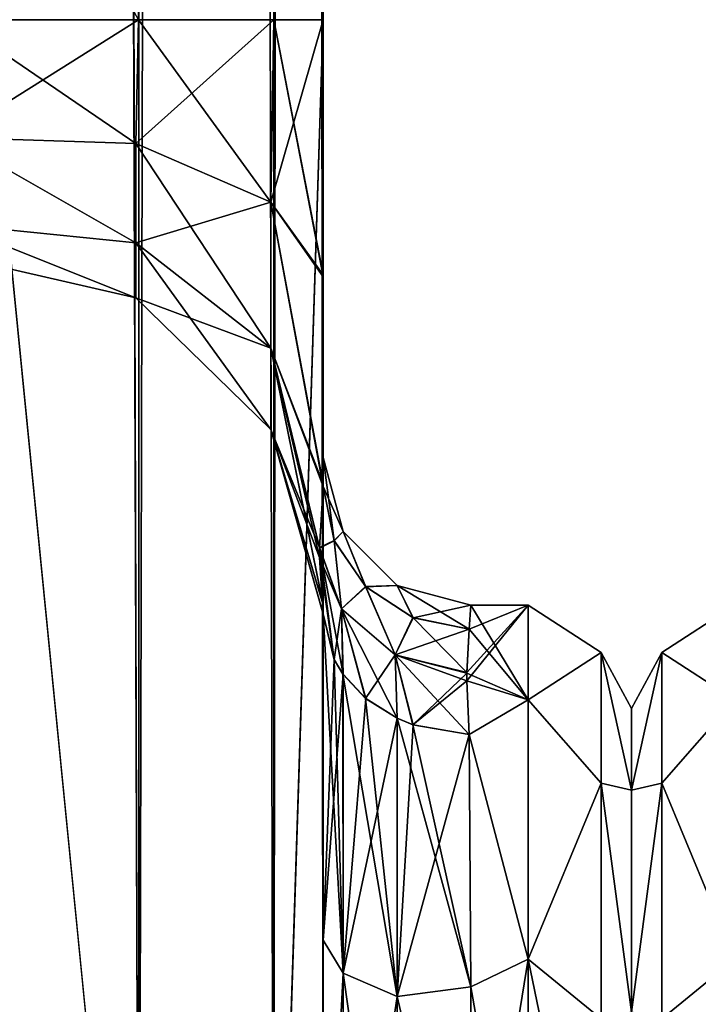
# Model space of a CAD drawing. Extents: x -23 to 700, y -2000 to 0.
# Tile 61 of 210: x 439 to 462, y -1962 to -1928. Entities that reach past the tile are written whole.
import ezdxf

# ---------------------------------------------------------------- set-up
doc = ezdxf.new("R2010")
doc.units = 0
doc.header["$LTSCALE"] = 72.417309
for name, color, linetype in [('693', 7, 'CONTINUOUS'), ('695', 7, 'CONTINUOUS'), ('697', 7, 'CONTINUOUS'), ('703', 7, 'CONTINUOUS'), ('707', 7, 'CONTINUOUS'), ('710', 7, 'CONTINUOUS'), ('731', 7, 'CONTINUOUS'), ('732', 7, 'CONTINUOUS'), ('739', 7, 'CONTINUOUS'), ('740', 7, 'CONTINUOUS'), ('741', 7, 'CONTINUOUS'), ('742', 7, 'CONTINUOUS'), ('747', 7, 'CONTINUOUS'), ('748', 7, 'CONTINUOUS'), ('762', 7, 'CONTINUOUS'), ('808', 7, 'CONTINUOUS')]:
    doc.layers.add(name, color=color, linetype=linetype)

msp = doc.modelspace()

# ---------------------------------------------------------------- linework, layer by layer
at = {"layer": '693', "linetype": 'CONTINUOUS'}
for points in [[(449.55, -1936.864, 1.951), (449.55, -1942.999, 0), (449.55, -1928.15), (449.55, -1936.864, 1.951)], [(449.55, -1928.15), (449.55, -1942.999, 0), (449.55, -1936.86, -1.949), (449.55, -1928.15)], [(449.55, -1980, 41), (449.55, -1983.743, 39.994), (449.55, -1928.15, 41), (449.55, -1980, 41)], [(449.55, -1928.15, 41), (449.55, -1983.743, 39.994), (449.55, -1936.803, 39.077), (449.55, -1928.15, 41)], [(449.55, -1928.15, -41), (449.55, -1936.813, -39.073), (449.55, -1980, -41), (449.55, -1928.15, -41)], [(449.55, -1983.743, 39.994), (449.55, -1986.496, 37.24), (449.55, -1936.803, 39.077), (449.55, -1983.743, 39.994)], [(449.55, -1936.803, 39.077), (449.55, -1986.496, 37.24), (449.55, -1943.895, 33.628), (449.55, -1936.803, 39.077)], [(449.55, -1936.813, -39.073), (449.55, -1943.909, -33.611), (449.55, -1986.496, -37.24), (449.55, -1936.813, -39.073)], [(449.55, -1980, -41), (449.55, -1936.813, -39.073), (449.55, -1983.743, -39.994), (449.55, -1980, -41)], [(449.55, -1983.743, -39.994), (449.55, -1936.813, -39.073), (449.55, -1986.496, -37.24), (449.55, -1983.743, -39.994)], [(449.55, -1942.999, 0), (449.55, -1943.98, -7.473), (449.55, -1936.86, -1.949), (449.55, -1942.999, 0)], [(449.55, -1943.98, 7.475), (449.55, -1942.999, 0), (449.55, -1936.864, 1.951), (449.55, -1943.98, 7.475)], [(449.55, -1986.496, 37.24), (449.55, -1987.5, 33.5), (449.55, -1943.895, 33.628), (449.55, -1986.496, 37.24)], [(449.55, -1943.895, 33.628), (449.55, -1987.5, 33.5), (449.55, -1973.631, 28.949), (449.55, -1943.895, 33.628)], [(449.55, -1947.982, 25.678), (449.55, -1943.895, 33.628), (449.55, -1959.358, 26.092), (449.55, -1947.982, 25.678)], [(449.55, -1959.358, 26.092), (449.55, -1943.895, 33.628), (449.55, -1973.631, 28.949), (449.55, -1959.358, 26.092)], [(449.55, -1943.909, -33.611), (449.55, -1947.99, -25.644), (449.55, -1987.5, -33.5), (449.55, -1943.909, -33.611)], [(449.55, -1986.496, -37.24), (449.55, -1943.909, -33.611), (449.55, -1987.5, -33.5), (449.55, -1986.496, -37.24)], [(449.55, -1948.302, 16.713), (449.55, -1947.982, 25.678), (449.55, -1959.358, 26.092), (449.55, -1948.302, 16.713)], [(449.55, -1947.99, -25.644), (449.55, -1948.295, -16.706), (449.55, -1959.359, -26.093), (449.55, -1947.99, -25.644)], [(449.55, -1987.5, -33.5), (449.55, -1947.99, -25.644), (449.55, -1973.632, -28.948), (449.55, -1987.5, -33.5)], [(449.55, -1973.632, -28.948), (449.55, -1947.99, -25.644), (449.55, -1959.359, -26.093), (449.55, -1973.632, -28.948)]]:
    msp.add_3dface(points, dxfattribs=at)
at = {"layer": '695', "linetype": 'CONTINUOUS'}
for points in [[(460, -1951.5, 0), (460, -1954.269, 10.281), (460, -1992.5, 0), (460, -1951.5, 0)], [(460, -1954.269, -10.281), (460, -1951.5, 0), (460, -1989.731, -10.281), (460, -1954.269, -10.281)], [(460, -1989.731, -10.281), (460, -1951.5, 0), (460, -1992.5, 0), (460, -1989.731, -10.281)], [(460, -1954.269, 10.281), (460, -1961.796, 17.773), (460, -1989.731, 10.281), (460, -1954.269, 10.281)], [(460, -1992.5, 0), (460, -1954.269, 10.281), (460, -1989.731, 10.281), (460, -1992.5, 0)], [(460, -1961.797, -17.773), (460, -1954.269, -10.281), (460, -1982.204, -17.773), (460, -1961.797, -17.773)], [(460, -1982.204, -17.773), (460, -1954.269, -10.281), (460, -1989.731, -10.281), (460, -1982.204, -17.773)]]:
    msp.add_3dface(points, dxfattribs=at)
at = {"layer": '697', "linetype": 'CONTINUOUS'}
for points in [[(454.418, -1950.566, 10.797), (456.5, -1948, 0), (454.416, -1950.284, 10.218), (454.418, -1950.566, 10.797)], [(454.416, -1950.284, 10.218), (456.5, -1948, 0), (454.5, -1948.811, 6.186), (454.416, -1950.284, 10.218)], [(456.5, -1951.215, 12), (456.5, -1948, 0), (454.418, -1950.566, 10.797), (456.5, -1951.215, 12)], [(454.556, -1948), (456.5, -1951.215, -12), (454.5, -1948.811, -6.186), (454.556, -1948)], [(454.5, -1948.811, 6.186), (456.5, -1948, 0), (454.556, -1948), (454.5, -1948.811, 6.186)], [(456.5, -1948, 0), (456.5, -1951.215, -12), (454.556, -1948), (456.5, -1948, 0)], [(454.5, -1948.811, -6.186), (456.5, -1951.215, -12), (454.416, -1950.306, -10.265), (454.5, -1948.811, -6.186)], [(454.416, -1950.306, -10.265), (456.5, -1951.215, -12), (454.418, -1950.569, -10.804), (454.416, -1950.306, -10.265)], [(454.5, -1952.383, 13.826), (456.5, -1951.215, 12), (454.418, -1950.566, 10.797), (454.5, -1952.383, 13.826)], [(454.418, -1950.569, -10.804), (456.5, -1951.215, -12), (454.5, -1952.383, -13.826), (454.418, -1950.569, -10.804)], [(456.5, -1951.215, -12), (456.5, -1960, -20.785), (454.5, -1952.383, -13.826), (456.5, -1951.215, -12)], [(456.5, -1960, 20.785), (456.5, -1951.215, 12), (454.5, -1952.383, 13.826), (456.5, -1960, 20.785)], [(454.5, -1952.383, -13.826), (456.5, -1960, -20.785), (454.553, -1960.946, -21.303), (454.5, -1952.383, -13.826)], [(454.553, -1960.946, 21.303), (456.5, -1960, 20.785), (454.5, -1952.383, 13.826), (454.553, -1960.946, 21.303)], [(454.55, -1972, 24), (456.5, -1972, 24), (456.5, -1960, 20.785), (454.55, -1972, 24)], [(454.55, -1972, 24), (456.5, -1960, 20.785), (454.553, -1960.946, 21.303), (454.55, -1972, 24)], [(456.5, -1960, -20.785), (456.5, -1972, -24), (454.553, -1960.946, -21.303), (456.5, -1960, -20.785)], [(456.5, -1972, -24), (454.55, -1972, -24), (454.553, -1960.946, -21.303), (456.5, -1972, -24)]]:
    msp.add_3dface(points, dxfattribs=at)
at = {"layer": '703', "linetype": 'CONTINUOUS'}
for points in [[(437.05, -1980, -53.5), (437, -1916.55, -53.5), (443.3, -20, -51.825), (437.05, -1980, -53.5)], [(443.3, -1980, -51.825), (437.05, -1980, -53.5), (443.3, -20, -51.825), (443.3, -1980, -51.825)], [(447.875, -1980, -47.25), (443.3, -1980, -51.825), (447.875, -20, -47.25), (447.875, -1980, -47.25)], [(447.875, -20, -47.25), (443.3, -1980, -51.825), (443.3, -20, -51.825), (447.875, -20, -47.25)], [(449.55, -20, -41), (449.55, -71.85, -41), (447.875, -1980, -47.25), (449.55, -20, -41)], [(449.55, -20, -41), (447.875, -1980, -47.25), (447.875, -20, -47.25), (449.55, -20, -41)], [(443.294, -1928.15, -30.171), (447.875, -1928.15, -34.75), (443.317, -71.85, -30.185), (443.294, -1928.15, -30.171)], [(443.317, -71.85, -30.185), (447.875, -1928.15, -34.75), (447.888, -71.85, -34.773), (443.317, -71.85, -30.185)], [(449.55, -71.85, -41), (449.55, -1928.15, -41), (447.875, -1980, -47.25), (449.55, -71.85, -41)], [(447.875, -1928.15, -34.75), (449.55, -1928.15, -41), (447.888, -71.85, -34.773), (447.875, -1928.15, -34.75)], [(449.55, -1928.15, -41), (449.55, -71.85, -41), (447.888, -71.85, -34.773), (449.55, -1928.15, -41)], [(437, -1916.55, -28.5), (437.05, -1928.15, -28.5), (443.294, -1928.15, -30.171), (437, -1916.55, -28.5)], [(449.55, -1928.15, -41), (449.55, -1980, -41), (447.875, -1980, -47.25), (449.55, -1928.15, -41)]]:
    msp.add_3dface(points, dxfattribs=at)
at = {"layer": '707', "linetype": 'CONTINUOUS'}
for points in [[(437.05, -20, 53.5), (437, -83.45, 53.5), (443.3, -1980, 51.825), (437.05, -20, 53.5)], [(443.3, -20, 51.825), (437.05, -20, 53.5), (443.3, -1980, 51.825), (443.3, -20, 51.825)], [(447.875, -20, 47.25), (443.3, -20, 51.825), (447.875, -1980, 47.25), (447.875, -20, 47.25)], [(447.875, -1980, 47.25), (443.3, -20, 51.825), (443.3, -1980, 51.825), (447.875, -1980, 47.25)], [(449.55, -1928.15, 41), (449.55, -71.85, 41), (447.875, -20, 47.25), (449.55, -1928.15, 41)], [(449.55, -1980, 41), (449.55, -1928.15, 41), (447.875, -20, 47.25), (449.55, -1980, 41)], [(449.55, -1980, 41), (447.875, -20, 47.25), (447.875, -1980, 47.25), (449.55, -1980, 41)], [(443.294, -1928.15, 30.171), (437.05, -1928.15, 28.5), (437.05, -71.85, 28.5), (443.294, -1928.15, 30.171)], [(443.317, -71.85, 30.185), (443.294, -1928.15, 30.171), (437.05, -71.85, 28.5), (443.317, -71.85, 30.185)], [(447.875, -1928.15, 34.75), (443.294, -1928.15, 30.171), (443.317, -71.85, 30.185), (447.875, -1928.15, 34.75)], [(447.888, -71.85, 34.773), (447.875, -1928.15, 34.75), (443.317, -71.85, 30.185), (447.888, -71.85, 34.773)], [(449.55, -71.85, 41), (449.55, -1928.15, 41), (447.875, -1928.15, 34.75), (449.55, -71.85, 41)], [(449.55, -71.85, 41), (447.875, -1928.15, 34.75), (447.888, -71.85, 34.773), (449.55, -71.85, 41)], [(437, -83.45, 53.5), (437, -1916.55, 53.5), (443.3, -1980, 51.825), (437, -83.45, 53.5)], [(437, -1916.55, 53.5), (437.05, -1980, 53.5), (443.3, -1980, 51.825), (437, -1916.55, 53.5)]]:
    msp.add_3dface(points, dxfattribs=at)
at = {"layer": '710', "linetype": 'CONTINUOUS'}
for points in [[(437.05, -1928.15, -12.5), (437.05, -71.85, -12.5), (443.294, -1928.15, -10.829), (437.05, -1928.15, -12.5)], [(437.05, -71.85, -12.5), (443.317, -71.85, -10.815), (443.294, -1928.15, -10.829), (437.05, -71.85, -12.5)], [(443.294, -1928.15, -10.829), (443.317, -71.85, -10.815), (447.875, -1928.15, -6.25), (443.294, -1928.15, -10.829)], [(443.294, -1928.15, 10.829), (447.875, -1928.15, 6.25), (443.317, -71.85, 10.815), (443.294, -1928.15, 10.829)], [(443.317, -71.85, -10.815), (447.888, -71.85, -6.227), (447.875, -1928.15, -6.25), (443.317, -71.85, -10.815)], [(443.317, -71.85, 10.815), (447.875, -1928.15, 6.25), (447.888, -71.85, 6.227), (443.317, -71.85, 10.815)], [(449.55, -71.85), (449.55, -1928.15), (447.875, -1928.15, -6.25), (449.55, -71.85)], [(447.888, -71.85, -6.227), (449.55, -71.85), (447.875, -1928.15, -6.25), (447.888, -71.85, -6.227)], [(447.875, -1928.15, 6.25), (449.55, -1928.15), (447.888, -71.85, 6.227), (447.875, -1928.15, 6.25)], [(449.55, -1928.15), (449.55, -71.85), (447.888, -71.85, 6.227), (449.55, -1928.15)], [(437, -1916.55, 12.5), (437.05, -1928.15, 12.5), (443.294, -1928.15, 10.829), (437, -1916.55, 12.5)]]:
    msp.add_3dface(points, dxfattribs=at)
at = {"layer": '731', "linetype": 'CONTINUOUS'}
for points in [[(436.937, -1932.15, 27.428), (437.05, -1928.15, 28.5), (443.194, -1932.346, 29.214), (436.937, -1932.15, 27.428)], [(443.294, -1928.15, 10.829), (437.05, -1928.15, 12.5), (436.937, -1932.15, 13.572), (443.294, -1928.15, 10.829)], [(443.294, -1928.15, 10.829), (436.937, -1932.15, 13.572), (443.194, -1932.346, 11.786), (443.294, -1928.15, 10.829)], [(437.05, -1928.15, 28.5), (443.294, -1928.15, 30.171), (443.194, -1932.346, 29.214), (437.05, -1928.15, 28.5)], [(443.194, -1932.346, 29.214), (443.294, -1928.15, 30.171), (447.775, -1934.333, 33.339), (443.194, -1932.346, 29.214)], [(447.875, -1928.15, 6.25), (443.294, -1928.15, 10.829), (443.194, -1932.346, 11.786), (447.875, -1928.15, 6.25)], [(447.875, -1928.15, 6.25), (443.194, -1932.346, 11.786), (447.775, -1934.333, 7.661), (447.875, -1928.15, 6.25)], [(443.294, -1928.15, 30.171), (447.875, -1928.15, 34.75), (447.775, -1934.333, 33.339), (443.294, -1928.15, 30.171)], [(449.55, -1936.864, 1.951), (449.55, -1928.15), (447.775, -1934.333, 7.661), (449.55, -1936.864, 1.951)], [(449.55, -1928.15), (447.875, -1928.15, 6.25), (447.775, -1934.333, 7.661), (449.55, -1928.15)], [(447.875, -1928.15, 34.75), (449.55, -1936.803, 39.077), (447.775, -1934.333, 33.339), (447.875, -1928.15, 34.75)], [(449.55, -1928.15, 41), (449.55, -1936.803, 39.077), (447.875, -1928.15, 34.75), (449.55, -1928.15, 41)], [(436.937, -1932.15, 13.572), (436.937, -1935.078, 16.5), (443.194, -1935.711, 14.47), (436.937, -1932.15, 13.572)], [(443.194, -1932.346, 11.786), (436.937, -1932.15, 13.572), (443.194, -1935.711, 14.47), (443.194, -1932.346, 11.786)], [(436.937, -1935.078, 24.5), (436.937, -1932.15, 27.428), (443.194, -1935.711, 26.53), (436.937, -1935.078, 24.5)], [(443.194, -1935.711, 26.53), (436.937, -1932.15, 27.428), (443.194, -1932.346, 29.214), (443.194, -1935.711, 26.53)], [(443.194, -1932.346, 11.786), (443.194, -1935.711, 14.47), (447.775, -1934.333, 7.661), (443.194, -1932.346, 11.786)], [(443.194, -1935.711, 26.53), (443.194, -1932.346, 29.214), (447.775, -1939.291, 29.385), (443.194, -1935.711, 26.53)], [(443.194, -1932.346, 29.214), (447.775, -1934.333, 33.339), (447.775, -1939.291, 29.385), (443.194, -1932.346, 29.214)], [(443.194, -1935.711, 14.47), (447.775, -1939.291, 11.615), (447.775, -1934.333, 7.661), (443.194, -1935.711, 14.47)], [(449.55, -1943.98, 7.475), (449.55, -1936.864, 1.951), (447.775, -1934.333, 7.661), (449.55, -1943.98, 7.475)], [(447.775, -1939.291, 11.615), (449.55, -1943.98, 7.475), (447.775, -1934.333, 7.661), (447.775, -1939.291, 11.615)], [(449.55, -1936.803, 39.077), (449.55, -1943.895, 33.628), (447.775, -1934.333, 33.339), (449.55, -1936.803, 39.077)], [(447.775, -1934.333, 33.339), (449.55, -1943.895, 33.628), (447.775, -1939.291, 29.385), (447.775, -1934.333, 33.339)], [(436.937, -1935.078, 16.5), (436.937, -1936.15, 20.5), (443.194, -1937.579, 18.348), (436.937, -1935.078, 16.5)], [(443.194, -1935.711, 14.47), (436.937, -1935.078, 16.5), (443.194, -1937.579, 18.348), (443.194, -1935.711, 14.47)], [(436.937, -1936.15, 20.5), (436.937, -1935.078, 24.5), (443.194, -1937.579, 22.652), (436.937, -1936.15, 20.5)], [(443.194, -1937.579, 22.652), (436.937, -1935.078, 24.5), (443.194, -1935.711, 26.53), (443.194, -1937.579, 22.652)], [(443.194, -1935.711, 14.47), (443.194, -1937.579, 18.348), (447.775, -1939.291, 11.615), (443.194, -1935.711, 14.47)], [(443.194, -1937.579, 22.652), (443.194, -1935.711, 26.53), (447.775, -1942.043, 23.671), (443.194, -1937.579, 22.652)], [(443.194, -1935.711, 26.53), (447.775, -1939.291, 29.385), (447.775, -1942.043, 23.671), (443.194, -1935.711, 26.53)], [(443.194, -1937.579, 18.348), (436.937, -1936.15, 20.5), (443.194, -1937.579, 22.652), (443.194, -1937.579, 18.348)], [(443.194, -1937.579, 18.348), (443.194, -1937.579, 22.652), (447.775, -1942.043, 17.329), (443.194, -1937.579, 18.348)], [(443.194, -1937.579, 18.348), (447.775, -1942.043, 17.329), (447.775, -1939.291, 11.615), (443.194, -1937.579, 18.348)], [(443.194, -1937.579, 22.652), (447.775, -1942.043, 23.671), (447.775, -1942.043, 17.329), (443.194, -1937.579, 22.652)], [(449.426, -1946.043, 12.215), (449.55, -1943.98, 7.475), (447.775, -1939.291, 11.615), (449.426, -1946.043, 12.215)], [(449.55, -1943.895, 33.628), (449.55, -1947.982, 25.678), (447.775, -1939.291, 29.385), (449.55, -1943.895, 33.628)], [(447.775, -1939.291, 29.385), (449.55, -1947.982, 25.678), (447.775, -1942.043, 23.671), (447.775, -1939.291, 29.385)], [(447.775, -1942.043, 17.329), (449.426, -1946.043, 12.215), (447.775, -1939.291, 11.615), (447.775, -1942.043, 17.329)], [(449.55, -1947.982, 25.678), (449.55, -1948.302, 16.713), (447.775, -1942.043, 23.671), (449.55, -1947.982, 25.678)], [(449.55, -1948.302, 16.713), (449.427, -1946.38, 12.929), (447.775, -1942.043, 17.329), (449.55, -1948.302, 16.713)], [(447.775, -1942.043, 23.671), (449.55, -1948.302, 16.713), (447.775, -1942.043, 17.329), (447.775, -1942.043, 23.671)], [(449.427, -1946.38, 12.929), (449.426, -1946.043, 12.215), (447.775, -1942.043, 17.329), (449.427, -1946.38, 12.929)]]:
    msp.add_3dface(points, dxfattribs=at)
at = {"layer": '732', "linetype": 'CONTINUOUS'}
for points in [[(443.294, -1928.15, -30.171), (437.05, -1928.15, -28.5), (436.937, -1932.15, -27.428), (443.294, -1928.15, -30.171)], [(443.294, -1928.15, -30.171), (436.937, -1932.15, -27.428), (443.194, -1932.346, -29.214), (443.294, -1928.15, -30.171)], [(436.937, -1932.15, -13.572), (437.05, -1928.15, -12.5), (443.194, -1932.346, -11.786), (436.937, -1932.15, -13.572)], [(437.05, -1928.15, -12.5), (443.294, -1928.15, -10.829), (443.194, -1932.346, -11.786), (437.05, -1928.15, -12.5)], [(447.875, -1928.15, -34.75), (443.294, -1928.15, -30.171), (443.194, -1932.346, -29.214), (447.875, -1928.15, -34.75)], [(447.875, -1928.15, -34.75), (443.194, -1932.346, -29.214), (447.775, -1934.333, -33.339), (447.875, -1928.15, -34.75)], [(443.194, -1932.346, -11.786), (443.294, -1928.15, -10.829), (447.775, -1934.333, -7.661), (443.194, -1932.346, -11.786)], [(443.294, -1928.15, -10.829), (447.875, -1928.15, -6.25), (447.775, -1934.333, -7.661), (443.294, -1928.15, -10.829)], [(447.875, -1928.15, -6.25), (449.55, -1936.86, -1.949), (447.775, -1934.333, -7.661), (447.875, -1928.15, -6.25)], [(449.55, -1936.813, -39.073), (449.55, -1928.15, -41), (447.775, -1934.333, -33.339), (449.55, -1936.813, -39.073)], [(449.55, -1928.15, -41), (447.875, -1928.15, -34.75), (447.775, -1934.333, -33.339), (449.55, -1928.15, -41)], [(449.55, -1928.15), (449.55, -1936.86, -1.949), (447.875, -1928.15, -6.25), (449.55, -1928.15)], [(436.937, -1932.15, -27.428), (436.937, -1935.078, -24.5), (443.194, -1935.711, -26.53), (436.937, -1932.15, -27.428)], [(443.194, -1932.346, -29.214), (436.937, -1932.15, -27.428), (443.194, -1935.711, -26.53), (443.194, -1932.346, -29.214)], [(436.937, -1935.078, -16.5), (436.937, -1932.15, -13.572), (443.194, -1935.711, -14.47), (436.937, -1935.078, -16.5)], [(443.194, -1935.711, -14.47), (436.937, -1932.15, -13.572), (443.194, -1932.346, -11.786), (443.194, -1935.711, -14.47)], [(443.194, -1932.346, -29.214), (443.194, -1935.711, -26.53), (447.775, -1934.333, -33.339), (443.194, -1932.346, -29.214)], [(443.194, -1935.711, -14.47), (443.194, -1932.346, -11.786), (447.775, -1939.291, -11.615), (443.194, -1935.711, -14.47)], [(443.194, -1932.346, -11.786), (447.775, -1934.333, -7.661), (447.775, -1939.291, -11.615), (443.194, -1932.346, -11.786)], [(443.194, -1935.711, -26.53), (447.775, -1939.291, -29.385), (447.775, -1934.333, -33.339), (443.194, -1935.711, -26.53)], [(449.55, -1936.86, -1.949), (449.55, -1943.98, -7.473), (447.775, -1934.333, -7.661), (449.55, -1936.86, -1.949)], [(447.775, -1934.333, -7.661), (449.55, -1943.98, -7.473), (447.775, -1939.291, -11.615), (447.775, -1934.333, -7.661)], [(449.55, -1943.909, -33.611), (449.55, -1936.813, -39.073), (447.775, -1934.333, -33.339), (449.55, -1943.909, -33.611)], [(447.775, -1939.291, -29.385), (449.55, -1943.909, -33.611), (447.775, -1934.333, -33.339), (447.775, -1939.291, -29.385)], [(436.937, -1935.078, -24.5), (436.937, -1936.15, -20.5), (443.194, -1937.579, -22.652), (436.937, -1935.078, -24.5)], [(443.194, -1935.711, -26.53), (436.937, -1935.078, -24.5), (443.194, -1937.579, -22.652), (443.194, -1935.711, -26.53)], [(436.937, -1936.15, -20.5), (436.937, -1935.078, -16.5), (443.194, -1937.579, -18.348), (436.937, -1936.15, -20.5)], [(443.194, -1937.579, -18.348), (436.937, -1935.078, -16.5), (443.194, -1935.711, -14.47), (443.194, -1937.579, -18.348)], [(443.194, -1935.711, -26.53), (443.194, -1937.579, -22.652), (447.775, -1939.291, -29.385), (443.194, -1935.711, -26.53)], [(443.194, -1937.579, -18.348), (443.194, -1935.711, -14.47), (447.775, -1942.043, -17.329), (443.194, -1937.579, -18.348)], [(443.194, -1935.711, -14.47), (447.775, -1939.291, -11.615), (447.775, -1942.043, -17.329), (443.194, -1935.711, -14.47)], [(443.194, -1937.579, -22.652), (436.937, -1936.15, -20.5), (443.194, -1937.579, -18.348), (443.194, -1937.579, -22.652)], [(443.194, -1937.579, -22.652), (443.194, -1937.579, -18.348), (447.775, -1942.043, -23.671), (443.194, -1937.579, -22.652)], [(443.194, -1937.579, -22.652), (447.775, -1942.043, -23.671), (447.775, -1939.291, -29.385), (443.194, -1937.579, -22.652)], [(443.194, -1937.579, -18.348), (447.775, -1942.043, -17.329), (447.775, -1942.043, -23.671), (443.194, -1937.579, -18.348)], [(449.55, -1943.98, -7.473), (449.426, -1946.07, -12.272), (447.775, -1939.291, -11.615), (449.55, -1943.98, -7.473)], [(449.55, -1947.99, -25.644), (449.55, -1943.909, -33.611), (447.775, -1939.291, -29.385), (449.55, -1947.99, -25.644)], [(447.775, -1942.043, -23.671), (449.55, -1947.99, -25.644), (447.775, -1939.291, -29.385), (447.775, -1942.043, -23.671)], [(449.426, -1946.07, -12.272), (449.427, -1946.385, -12.938), (447.775, -1939.291, -11.615), (449.426, -1946.07, -12.272)], [(447.775, -1939.291, -11.615), (449.427, -1946.385, -12.938), (447.775, -1942.043, -17.329), (447.775, -1939.291, -11.615)], [(449.55, -1948.295, -16.706), (449.55, -1947.99, -25.644), (447.775, -1942.043, -23.671), (449.55, -1948.295, -16.706)], [(449.427, -1946.385, -12.938), (449.55, -1948.295, -16.706), (447.775, -1942.043, -17.329), (449.427, -1946.385, -12.938)], [(447.775, -1942.043, -17.329), (449.55, -1948.295, -16.706), (447.775, -1942.043, -23.671), (447.775, -1942.043, -17.329)]]:
    msp.add_3dface(points, dxfattribs=at)
at = {"layer": '739', "linetype": 'CONTINUOUS'}
for points in [[(449.55, -1959.359, -26.093), (449.55, -1948.295, -16.706), (450.221, -1960.476, -23.861), (449.55, -1959.359, -26.093)], [(450.221, -1960.476, -23.861), (449.55, -1948.295, -16.706), (449.921, -1949.841, -15.618), (450.221, -1960.476, -23.861)], [(450.22, -1950.34, -15.266), (450.221, -1960.476, -23.861), (449.921, -1949.841, -15.618), (450.22, -1950.34, -15.266)], [(450.221, -1960.476, -23.861), (450.22, -1950.34, -15.266), (452.055, -1961.272, -22.212), (450.221, -1960.476, -23.861)], [(452.055, -1961.272, -22.212), (450.22, -1950.34, -15.266), (450.983, -1951.16, -14.689), (452.055, -1961.272, -22.212)], [(452.054, -1951.837, -14.211), (452.055, -1961.272, -22.212), (450.983, -1951.16, -14.689), (452.054, -1951.837, -14.211)], [(454.553, -1960.946, -21.303), (452.055, -1961.272, -22.212), (452.054, -1951.837, -14.211), (454.553, -1960.946, -21.303)], [(454.553, -1960.946, -21.303), (452.054, -1951.837, -14.211), (452.587, -1952.055, -14.058), (454.553, -1960.946, -21.303)], [(454.5, -1952.383, -13.826), (454.553, -1960.946, -21.303), (452.587, -1952.055, -14.058), (454.5, -1952.383, -13.826)], [(449.55, -1973.632, -28.948), (449.55, -1959.359, -26.093), (450.221, -1960.476, -23.861), (449.55, -1973.632, -28.948)], [(450.221, -1973.509, -26.456), (449.55, -1973.632, -28.948), (450.221, -1960.476, -23.861), (450.221, -1973.509, -26.456)], [(450.221, -1973.509, -26.456), (450.221, -1960.476, -23.861), (452.055, -1973.405, -24.627), (450.221, -1973.509, -26.456)], [(452.055, -1973.405, -24.627), (450.221, -1960.476, -23.861), (452.055, -1961.272, -22.212), (452.055, -1973.405, -24.627)], [(454.553, -1960.946, -21.303), (454.55, -1972, -24), (452.055, -1961.272, -22.212), (454.553, -1960.946, -21.303)], [(454.55, -1972, -24), (452.055, -1973.405, -24.627), (452.055, -1961.272, -22.212), (454.55, -1972, -24)]]:
    msp.add_3dface(points, dxfattribs=at)
at = {"layer": '740', "linetype": 'CONTINUOUS'}
for points in [[(449.55, -1948.302, 16.713), (449.55, -1959.358, 26.092), (449.926, -1949.851, 15.611), (449.55, -1948.302, 16.713)], [(449.926, -1949.851, 15.611), (449.55, -1959.358, 26.092), (450.221, -1950.341, 15.266), (449.926, -1949.851, 15.611)], [(450.221, -1950.341, 15.266), (449.55, -1959.358, 26.092), (450.221, -1960.476, 23.861), (450.221, -1950.341, 15.266)], [(450.221, -1950.341, 15.266), (450.221, -1960.476, 23.861), (450.997, -1951.171, 14.68), (450.221, -1950.341, 15.266)], [(450.997, -1951.171, 14.68), (450.221, -1960.476, 23.861), (452.055, -1951.838, 14.211), (450.997, -1951.171, 14.68)], [(452.055, -1951.838, 14.211), (450.221, -1960.476, 23.861), (452.055, -1961.272, 22.212), (452.055, -1951.838, 14.211)], [(452.055, -1951.838, 14.211), (452.055, -1961.272, 22.212), (452.602, -1952.06, 14.054), (452.055, -1951.838, 14.211)], [(452.055, -1961.272, 22.212), (454.5, -1952.383, 13.826), (452.602, -1952.06, 14.054), (452.055, -1961.272, 22.212)], [(454.553, -1960.946, 21.303), (454.5, -1952.383, 13.826), (452.055, -1961.272, 22.212), (454.553, -1960.946, 21.303)], [(449.55, -1959.358, 26.092), (449.55, -1973.631, 28.949), (450.221, -1960.476, 23.861), (449.55, -1959.358, 26.092)], [(450.221, -1960.476, 23.861), (449.55, -1973.631, 28.949), (450.221, -1973.509, 26.456), (450.221, -1960.476, 23.861)], [(450.221, -1960.476, 23.861), (450.221, -1973.509, 26.456), (452.055, -1961.272, 22.212), (450.221, -1960.476, 23.861)], [(454.55, -1972, 24), (454.553, -1960.946, 21.303), (452.055, -1961.272, 22.212), (454.55, -1972, 24)], [(452.055, -1961.272, 22.212), (450.221, -1973.509, 26.456), (452.055, -1973.405, 24.627), (452.055, -1961.272, 22.212)], [(454.55, -1972, 24), (452.055, -1961.272, 22.212), (452.055, -1973.405, 24.627), (454.55, -1972, 24)]]:
    msp.add_3dface(points, dxfattribs=at)
at = {"layer": '741', "linetype": 'CONTINUOUS'}
for points in [[(449.55, -1943.98, -7.473), (449.55, -1942.999, 0), (450.221, -1945.502), (449.55, -1943.98, -7.473)], [(449.55, -1942.999, 0), (449.55, -1943.98, 7.475), (449.921, -1945.805, 6.987), (449.55, -1942.999, 0)], [(450.221, -1945.502), (449.55, -1942.999, 0), (449.921, -1945.805, 6.987), (450.221, -1945.502)], [(449.926, -1945.817, -6.984), (449.55, -1943.98, -7.473), (450.221, -1945.502), (449.926, -1945.817, -6.984)], [(450.983, -1947.365, 6.571), (450.221, -1945.502), (449.921, -1945.805, 6.987), (450.983, -1947.365, 6.571)], [(450.997, -1947.379, -6.568), (449.926, -1945.817, -6.984), (450.221, -1945.502), (450.997, -1947.379, -6.568)], [(452.054, -1947.332), (450.997, -1947.379, -6.568), (450.221, -1945.502), (452.054, -1947.332)], [(452.054, -1947.332), (450.221, -1945.502), (450.983, -1947.365, 6.571), (452.054, -1947.332)], [(452.587, -1948.423, 6.289), (452.054, -1947.332), (450.983, -1947.365, 6.571), (452.587, -1948.423, 6.289)], [(452.602, -1948.429, -6.287), (450.997, -1947.379, -6.568), (452.054, -1947.332), (452.602, -1948.429, -6.287)], [(454.5, -1948.811, 6.186), (454.556, -1948), (452.054, -1947.332), (454.5, -1948.811, 6.186)], [(454.5, -1948.811, 6.186), (452.054, -1947.332), (452.587, -1948.423, 6.289), (454.5, -1948.811, 6.186)], [(454.556, -1948), (452.602, -1948.429, -6.287), (452.054, -1947.332), (454.556, -1948)], [(454.556, -1948), (454.5, -1948.811, -6.186), (452.602, -1948.429, -6.287), (454.556, -1948)]]:
    msp.add_3dface(points, dxfattribs=at)
at = {"layer": '742', "linetype": 'CONTINUOUS'}
for points in [[(456.5, -1951.215, -12), (456.5, -1948, 0), (458.975, -1949.601, -5.112), (456.5, -1951.215, -12)], [(456.5, -1948, 0), (456.5, -1951.215, 12), (458.975, -1949.601, 5.112), (456.5, -1948, 0)], [(456.5, -1948, 0), (458.975, -1949.601, 5.112), (458.975, -1949.601, -5.112), (456.5, -1948, 0)], [(456.5, -1951.215, -12), (458.975, -1949.601, -5.112), (458.975, -1954.038, -14.325), (456.5, -1951.215, -12)], [(456.5, -1951.215, 12), (458.975, -1954.038, 14.325), (458.975, -1949.601, 5.112), (456.5, -1951.215, 12)], [(460, -1954.269, 10.281), (460, -1951.5, 0), (458.975, -1949.601, 5.112), (460, -1954.269, 10.281)], [(458.975, -1954.038, 14.325), (460, -1954.269, 10.281), (458.975, -1949.601, 5.112), (458.975, -1954.038, 14.325)], [(460, -1951.5, 0), (460, -1954.269, -10.281), (458.975, -1949.601, -5.112), (460, -1951.5, 0)], [(458.975, -1949.601, 5.112), (460, -1951.5, 0), (458.975, -1949.601, -5.112), (458.975, -1949.601, 5.112)], [(458.975, -1949.601, -5.112), (460, -1954.269, -10.281), (458.975, -1954.038, -14.325), (458.975, -1949.601, -5.112)], [(456.5, -1960, -20.785), (456.5, -1951.215, -12), (458.975, -1954.038, -14.325), (456.5, -1960, -20.785)], [(456.5, -1951.215, 12), (456.5, -1960, 20.785), (458.975, -1954.038, 14.325), (456.5, -1951.215, 12)], [(456.5, -1960, -20.785), (458.975, -1954.038, -14.325), (458.975, -1962.032, -20.7), (456.5, -1960, -20.785)], [(456.5, -1960, 20.785), (458.975, -1962.032, 20.7), (458.975, -1954.038, 14.325), (456.5, -1960, 20.785)], [(460, -1961.796, 17.773), (460, -1954.269, 10.281), (458.975, -1954.038, 14.325), (460, -1961.796, 17.773)], [(458.975, -1962.032, 20.7), (460, -1961.796, 17.773), (458.975, -1954.038, 14.325), (458.975, -1962.032, 20.7)], [(460, -1954.269, -10.281), (460, -1961.797, -17.773), (458.975, -1954.038, -14.325), (460, -1954.269, -10.281)], [(458.975, -1954.038, -14.325), (460, -1961.797, -17.773), (458.975, -1962.032, -20.7), (458.975, -1954.038, -14.325)], [(456.5, -1960, 20.785), (456.5, -1972, 24), (458.975, -1962.032, 20.7), (456.5, -1960, 20.785)], [(456.5, -1972, -24), (456.5, -1960, -20.785), (458.975, -1972, -22.975), (456.5, -1972, -24)], [(456.5, -1960, -20.785), (458.975, -1962.032, -20.7), (458.975, -1972, -22.975), (456.5, -1960, -20.785)]]:
    msp.add_3dface(points, dxfattribs=at)
at = {"layer": '747', "linetype": 'CONTINUOUS'}
for points in [[(449.55, -1943.98, 7.475), (449.426, -1946.043, 12.215), (449.921, -1945.805, 6.987), (449.55, -1943.98, 7.475)], [(449.921, -1945.805, 6.987), (449.426, -1946.043, 12.215), (450.175, -1948.128, 11.161), (449.921, -1945.805, 6.987)], [(450.983, -1947.365, 6.571), (449.921, -1945.805, 6.987), (450.175, -1948.128, 11.161), (450.983, -1947.365, 6.571)], [(449.426, -1946.043, 12.215), (449.427, -1946.38, 12.929), (449.926, -1949.851, 15.611), (449.426, -1946.043, 12.215)], [(449.426, -1946.043, 12.215), (449.926, -1949.851, 15.611), (450.221, -1950.341, 15.266), (449.426, -1946.043, 12.215)], [(449.426, -1946.043, 12.215), (450.221, -1950.341, 15.266), (450.175, -1948.128, 11.161), (449.426, -1946.043, 12.215)], [(449.427, -1946.38, 12.929), (449.55, -1948.302, 16.713), (449.926, -1949.851, 15.611), (449.427, -1946.38, 12.929)], [(450.983, -1947.365, 6.571), (450.175, -1948.128, 11.161), (451.991, -1949.69, 10.43), (450.983, -1947.365, 6.571)], [(452.587, -1948.423, 6.289), (450.983, -1947.365, 6.571), (451.991, -1949.69, 10.43), (452.587, -1948.423, 6.289)], [(450.175, -1948.128, 11.161), (452.055, -1951.838, 14.211), (451.991, -1949.69, 10.43), (450.175, -1948.128, 11.161)], [(450.997, -1951.171, 14.68), (452.055, -1951.838, 14.211), (450.175, -1948.128, 11.161), (450.997, -1951.171, 14.68)], [(450.221, -1950.341, 15.266), (450.997, -1951.171, 14.68), (450.175, -1948.128, 11.161), (450.221, -1950.341, 15.266)], [(454.416, -1950.284, 10.218), (452.587, -1948.423, 6.289), (451.991, -1949.69, 10.43), (454.416, -1950.284, 10.218)], [(454.416, -1950.284, 10.218), (454.5, -1948.811, 6.186), (452.587, -1948.423, 6.289), (454.416, -1950.284, 10.218)], [(454.5, -1952.383, 13.826), (454.418, -1950.566, 10.797), (451.991, -1949.69, 10.43), (454.5, -1952.383, 13.826)], [(452.602, -1952.06, 14.054), (454.5, -1952.383, 13.826), (451.991, -1949.69, 10.43), (452.602, -1952.06, 14.054)], [(454.418, -1950.566, 10.797), (454.416, -1950.284, 10.218), (451.991, -1949.69, 10.43), (454.418, -1950.566, 10.797)], [(452.055, -1951.838, 14.211), (452.602, -1952.06, 14.054), (451.991, -1949.69, 10.43), (452.055, -1951.838, 14.211)]]:
    msp.add_3dface(points, dxfattribs=at)
at = {"layer": '748', "linetype": 'CONTINUOUS'}
for points in [[(449.426, -1946.07, -12.272), (449.55, -1943.98, -7.473), (449.926, -1945.817, -6.984), (449.426, -1946.07, -12.272)], [(449.426, -1946.07, -12.272), (449.926, -1945.817, -6.984), (450.174, -1948.128, -11.161), (449.426, -1946.07, -12.272)], [(449.926, -1945.817, -6.984), (450.997, -1947.379, -6.568), (450.174, -1948.128, -11.161), (449.926, -1945.817, -6.984)], [(449.427, -1946.385, -12.938), (449.426, -1946.07, -12.272), (450.174, -1948.128, -11.161), (449.427, -1946.385, -12.938)], [(449.55, -1948.295, -16.706), (449.427, -1946.385, -12.938), (449.921, -1949.841, -15.618), (449.55, -1948.295, -16.706)], [(449.921, -1949.841, -15.618), (449.427, -1946.385, -12.938), (450.174, -1948.128, -11.161), (449.921, -1949.841, -15.618)], [(450.997, -1947.379, -6.568), (451.991, -1949.69, -10.43), (450.174, -1948.128, -11.161), (450.997, -1947.379, -6.568)], [(450.997, -1947.379, -6.568), (452.602, -1948.429, -6.287), (451.991, -1949.69, -10.43), (450.997, -1947.379, -6.568)], [(450.22, -1950.34, -15.266), (449.921, -1949.841, -15.618), (450.174, -1948.128, -11.161), (450.22, -1950.34, -15.266)], [(450.983, -1951.16, -14.689), (450.22, -1950.34, -15.266), (450.174, -1948.128, -11.161), (450.983, -1951.16, -14.689)], [(451.991, -1949.69, -10.43), (450.983, -1951.16, -14.689), (450.174, -1948.128, -11.161), (451.991, -1949.69, -10.43)], [(452.602, -1948.429, -6.287), (454.5, -1948.811, -6.186), (451.991, -1949.69, -10.43), (452.602, -1948.429, -6.287)], [(454.5, -1948.811, -6.186), (454.416, -1950.306, -10.265), (451.991, -1949.69, -10.43), (454.5, -1948.811, -6.186)], [(452.054, -1951.837, -14.211), (450.983, -1951.16, -14.689), (451.991, -1949.69, -10.43), (452.054, -1951.837, -14.211)], [(454.416, -1950.306, -10.265), (452.587, -1952.055, -14.058), (451.991, -1949.69, -10.43), (454.416, -1950.306, -10.265)], [(452.587, -1952.055, -14.058), (452.054, -1951.837, -14.211), (451.991, -1949.69, -10.43), (452.587, -1952.055, -14.058)], [(454.416, -1950.306, -10.265), (454.418, -1950.569, -10.804), (452.587, -1952.055, -14.058), (454.416, -1950.306, -10.265)], [(454.418, -1950.569, -10.804), (454.5, -1952.383, -13.826), (452.587, -1952.055, -14.058), (454.418, -1950.569, -10.804)]]:
    msp.add_3dface(points, dxfattribs=at)
at = {"layer": '762', "linetype": 'CONTINUOUS'}
for points in [[(460, -1951.5, 0), (460, -1954.269, -10.281), (460, -1992.5, 0), (460, -1951.5, 0)], [(460, -1954.269, 10.281), (460, -1951.5, 0), (460, -1989.731, 10.281), (460, -1954.269, 10.281)], [(460, -1989.731, 10.281), (460, -1951.5, 0), (460, -1992.5, 0), (460, -1989.731, 10.281)], [(460, -1954.269, -10.281), (460, -1961.796, -17.773), (460, -1989.731, -10.281), (460, -1954.269, -10.281)], [(460, -1992.5, 0), (460, -1954.269, -10.281), (460, -1989.731, -10.281), (460, -1992.5, 0)], [(460, -1961.797, 17.773), (460, -1954.269, 10.281), (460, -1982.204, 17.773), (460, -1961.797, 17.773)], [(460, -1982.204, 17.773), (460, -1954.269, 10.281), (460, -1989.731, 10.281), (460, -1982.204, 17.773)]]:
    msp.add_3dface(points, dxfattribs=at)
at = {"layer": '808', "linetype": 'CONTINUOUS'}
for points in [[(463.5, -1951.215, 12), (463.5, -1948, 0), (461.025, -1949.601, 5.112), (463.5, -1951.215, 12)], [(463.5, -1948, 0), (463.5, -1951.215, -12), (461.025, -1949.601, -5.112), (463.5, -1948, 0)], [(463.5, -1948, 0), (461.025, -1949.601, -5.112), (461.025, -1949.601, 5.112), (463.5, -1948, 0)], [(460, -1954.269, -10.281), (460, -1951.5, 0), (461.025, -1949.601, -5.112), (460, -1954.269, -10.281)], [(461.025, -1954.038, -14.325), (460, -1954.269, -10.281), (461.025, -1949.601, -5.112), (461.025, -1954.038, -14.325)], [(460, -1951.5, 0), (460, -1954.269, 10.281), (461.025, -1949.601, 5.112), (460, -1951.5, 0)], [(461.025, -1949.601, -5.112), (460, -1951.5, 0), (461.025, -1949.601, 5.112), (461.025, -1949.601, -5.112)], [(461.025, -1949.601, 5.112), (460, -1954.269, 10.281), (461.025, -1954.038, 14.325), (461.025, -1949.601, 5.112)], [(463.5, -1951.215, 12), (461.025, -1949.601, 5.112), (461.025, -1954.038, 14.325), (463.5, -1951.215, 12)], [(463.5, -1951.215, -12), (461.025, -1954.038, -14.325), (461.025, -1949.601, -5.112), (463.5, -1951.215, -12)], [(463.5, -1960, 20.785), (463.5, -1951.215, 12), (461.025, -1954.038, 14.325), (463.5, -1960, 20.785)], [(463.5, -1951.215, -12), (463.5, -1960, -20.785), (461.025, -1954.038, -14.325), (463.5, -1951.215, -12)], [(460, -1961.796, -17.773), (460, -1954.269, -10.281), (461.025, -1954.038, -14.325), (460, -1961.796, -17.773)], [(461.025, -1962.032, -20.7), (460, -1961.796, -17.773), (461.025, -1954.038, -14.325), (461.025, -1962.032, -20.7)], [(460, -1954.269, 10.281), (460, -1961.797, 17.773), (461.025, -1954.038, 14.325), (460, -1954.269, 10.281)], [(461.025, -1954.038, 14.325), (460, -1961.797, 17.773), (461.025, -1962.032, 20.7), (461.025, -1954.038, 14.325)], [(463.5, -1960, 20.785), (461.025, -1954.038, 14.325), (461.025, -1962.032, 20.7), (463.5, -1960, 20.785)], [(463.5, -1960, -20.785), (461.025, -1962.032, -20.7), (461.025, -1954.038, -14.325), (463.5, -1960, -20.785)], [(463.5, -1960, -20.785), (463.5, -1972, -24), (461.025, -1962.032, -20.7), (463.5, -1960, -20.785)], [(463.5, -1972, 24), (463.5, -1960, 20.785), (461.025, -1972, 22.975), (463.5, -1972, 24)], [(463.5, -1960, 20.785), (461.025, -1962.032, 20.7), (461.025, -1972, 22.975), (463.5, -1960, 20.785)]]:
    msp.add_3dface(points, dxfattribs=at)

doc.saveas('drawing.dxf')
